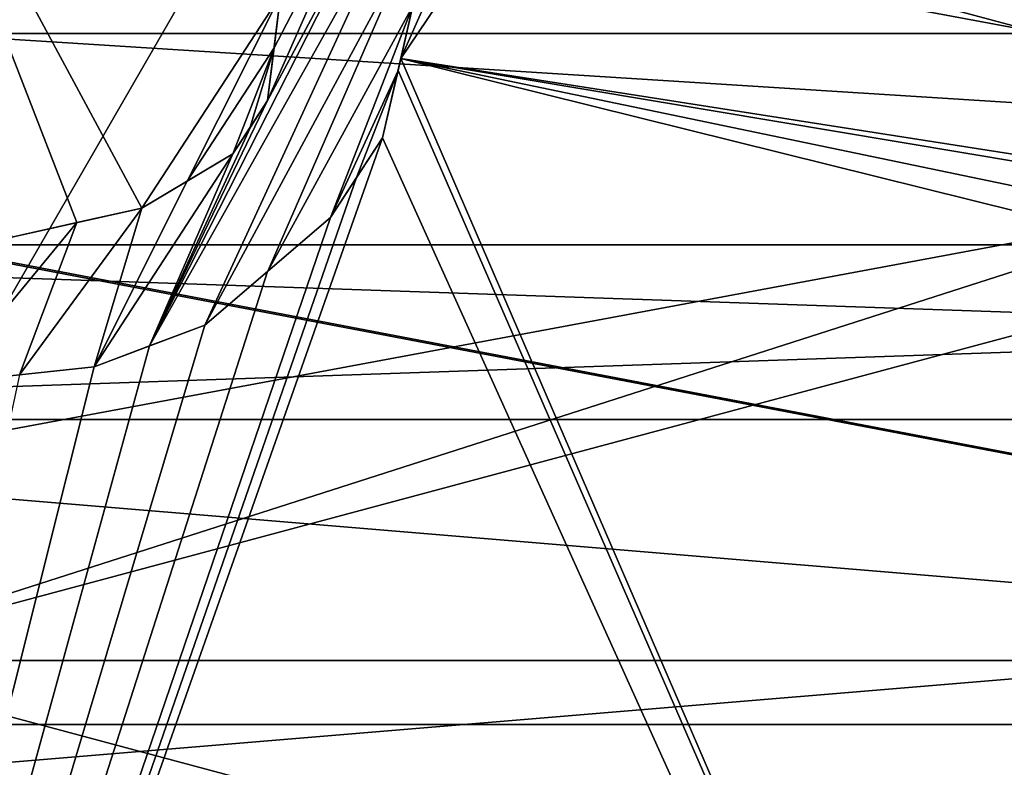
# Model space of a CAD drawing. Header units: millimetres. Extents: x -122 to 122, y -98 to 94.
# Tile 246 of 256: x -75.26 to -71.97, y 62.75 to 65.25. Entities that reach past the tile are written whole.
import ezdxf

# ---------------------------------------------------------------- set-up
doc = ezdxf.new("R2010")
doc.units = ezdxf.units.MM
doc.header["$LTSCALE"] = 26.699852
for name, color, linetype in [('13', 7, 'CONTINUOUS'), ('14', 7, 'CONTINUOUS'), ('16', 7, 'CONTINUOUS'), ('2424', 7, 'CONTINUOUS'), ('2436', 7, 'CONTINUOUS'), ('2440', 7, 'CONTINUOUS'), ('339', 7, 'CONTINUOUS'), ('340', 7, 'CONTINUOUS'), ('345', 7, 'CONTINUOUS'), ('353', 7, 'CONTINUOUS'), ('355', 7, 'CONTINUOUS'), ('3604', 7, 'CONTINUOUS'), ('3616', 7, 'CONTINUOUS'), ('3620', 7, 'CONTINUOUS'), ('5452', 7, 'CONTINUOUS'), ('5454', 7, 'CONTINUOUS'), ('5457', 7, 'CONTINUOUS'), ('5467', 7, 'CONTINUOUS'), ('5586', 7, 'CONTINUOUS'), ('5587', 7, 'CONTINUOUS'), ('5588', 7, 'CONTINUOUS'), ('5589', 7, 'CONTINUOUS'), ('5590', 7, 'CONTINUOUS'), ('5619', 7, 'CONTINUOUS'), ('5620', 7, 'CONTINUOUS'), ('5621', 7, 'CONTINUOUS'), ('5622', 7, 'CONTINUOUS'), ('5670', 7, 'CONTINUOUS')]:
    doc.layers.add(name, color=color, linetype=linetype)

msp = doc.modelspace()

# ---------------------------------------------------------------- linework, layer by layer
at = {"layer": '13', "color": 7, "linetype": 'Continuous', "true_color": 0xf5f5f5}
for points in [[(-79, 73.5, -12), (-80.6065, 62.8935, -12), (-74.4996, 65.7056, -12), (-79, 73.5, -12)], [(-80.6065, 62.8935, -12), (-59.3935, 62.8935, -12), (-65.5004, 65.7056, -12), (-80.6065, 62.8935, -12)], [(-74.4996, 65.7056, -12), (-80.6065, 62.8935, -12), (-65.5004, 65.7056, -12), (-74.4996, 65.7056, -12)], [(-70, 58.5, -12), (-59.3935, 62.8935, -12), (-80.6065, 62.8935, -12), (-70, 58.5, -12)]]:
    msp.add_3dface(points, dxfattribs=at)
at = {"layer": '14', "color": 7, "linetype": 'Continuous', "true_color": 0xf5f5f5}
for points in [[(-80.6065, 62.8935, -15), (-85, 73.5, -15), (-74.4996, 65.7056, -15), (-80.6065, 62.8935, -15)], [(-59.3935, 62.8935, -15), (-80.6065, 62.8935, -15), (-74.4996, 65.7056, -15), (-59.3935, 62.8935, -15)], [(-65.5004, 65.7056, -15), (-59.3935, 62.8935, -15), (-74.4996, 65.7056, -15), (-65.5004, 65.7056, -15)], [(-70, 58.5, -15), (-80.6065, 62.8935, -15), (-59.3935, 62.8935, -15), (-70, 58.5, -15)]]:
    msp.add_3dface(points, dxfattribs=at)
at = {"layer": '16', "color": 7, "linetype": 'Continuous', "true_color": 0xf5f5f5}
for points in [[(-70, 58.5, -12), (-80.6065, 62.8935, -12), (-70, 58.5, -15), (-70, 58.5, -12)], [(-80.6065, 62.8935, -12), (-80.6065, 62.8935, -15), (-70, 58.5, -15), (-80.6065, 62.8935, -12)]]:
    msp.add_3dface(points, dxfattribs=at)
at = {"layer": '2424', "color": 250, "linetype": 'Continuous', "true_color": 0x323232}
for points in [[(-78.5, 64.5, 2), (-78.5, 64.5, 10), (-61.5, 64.5, 10), (-78.5, 64.5, 2)], [(-61.5, 64.5, 2), (-78.5, 64.5, 2), (-61.5, 64.5, 10), (-61.5, 64.5, 2)]]:
    msp.add_3dface(points, dxfattribs=at)
at = {"layer": '2436', "color": 250, "linetype": 'Continuous', "true_color": 0x323232}
for points in [[(-61.5, 64.5, 10), (-78.5, 64.5, 10), (-78.5, 63.9142, 11.4142), (-61.5, 64.5, 10)], [(-61.5, 64.5, 10), (-78.5, 63.9142, 11.4142), (-61.5, 63.9142, 11.4142), (-61.5, 64.5, 10)], [(-78.5, 62.5, 12), (-61.5, 62.5, 12), (-61.5, 63.9142, 11.4142), (-78.5, 62.5, 12)], [(-78.5, 63.9142, 11.4142), (-78.5, 62.5, 12), (-61.5, 63.9142, 11.4142), (-78.5, 63.9142, 11.4142)]]:
    msp.add_3dface(points, dxfattribs=at)
at = {"layer": '2440', "color": 250, "linetype": 'Continuous', "true_color": 0x323232}
for points in [[(-78.5, 64.5, 2), (-61.5, 64.5, 2), (-61.5, 63.9142, 0.5858), (-78.5, 64.5, 2)], [(-78.5, 64.5, 2), (-61.5, 63.9142, 0.5858), (-78.5, 63.9142, 0.5858), (-78.5, 64.5, 2)], [(-61.5, 62.5), (-78.5, 62.5), (-78.5, 63.9142, 0.5858), (-61.5, 62.5)], [(-61.5, 63.9142, 0.5858), (-61.5, 62.5), (-78.5, 63.9142, 0.5858), (-61.5, 63.9142, 0.5858)]]:
    msp.add_3dface(points, dxfattribs=at)
at = {"layer": '339', "color": 7, "linetype": 'Continuous', "true_color": 0xf5f5f5}
for points in [[(-76, 63.1077, -15), (-74.125, 66.3553, -15), (-80.3912, 67.4992, -15), (-76, 63.1077, -15)], [(-59.6088, 67.4992, -15), (-65.875, 66.3553, -15), (-76, 63.1077, -15), (-59.6088, 67.4992, -15)], [(-64, 63.1077, -15), (-59.6088, 67.4992, -15), (-76, 63.1077, -15), (-64, 63.1077, -15)], [(-65.875, 66.3553, -15), (-74.125, 66.3553, -15), (-76, 63.1077, -15), (-65.875, 66.3553, -15)], [(-70, 61.5005, -15), (-64, 63.1077, -15), (-76, 63.1077, -15), (-70, 61.5005, -15)]]:
    msp.add_3dface(points, dxfattribs=at)
at = {"layer": '340', "color": 7, "linetype": 'Continuous', "true_color": 0xf5f5f5}
for points in [[(-76, 63.1077, -28.55), (-80.3912, 67.4992, -28.55), (-64, 63.1077, -28.55), (-76, 63.1077, -28.55)], [(-64, 63.1077, -28.55), (-80.3912, 67.4992, -28.55), (-68.3761, 65.4119, -28.55), (-64, 63.1077, -28.55)], [(-70, 61.5005, -28.55), (-76, 63.1077, -28.55), (-64, 63.1077, -28.55), (-70, 61.5005, -28.55)]]:
    msp.add_3dface(points, dxfattribs=at)
at = {"layer": '345', "color": 7, "linetype": 'Continuous', "true_color": 0xf5f5f5}
for points in [[(-76, 63.1077, -15), (-76, 63.1077, -28.55), (-73.0572, 61.4087, -28.2776), (-76, 63.1077, -15)], [(-73.0572, 61.4087, -15.2724), (-76, 63.1077, -15), (-73.0572, 61.4087, -28.2776), (-73.0572, 61.4087, -15.2724)]]:
    msp.add_3dface(points, dxfattribs=at)
at = {"layer": '353', "color": 7, "linetype": 'Continuous', "true_color": 0xf5f5f5}
msp.add_3dface([(-76, 63.1077, -28.55), (-70, 61.5005, -28.55), (-73.0572, 61.4087, -28.2776), (-76, 63.1077, -28.55)], dxfattribs=at)
at = {"layer": '355', "color": 7, "linetype": 'Continuous', "true_color": 0xf5f5f5}
msp.add_3dface([(-70, 61.5005, -15), (-76, 63.1077, -15), (-73.0572, 61.4087, -15.2724), (-70, 61.5005, -15)], dxfattribs=at)
at = {"layer": '3604', "color": 250, "linetype": 'Continuous', "true_color": 0x323232}
for points in [[(-61.5, 64.5, -10), (-78.5, 64.5, -10), (-61.5, 64.5, -2), (-61.5, 64.5, -10)], [(-61.5, 64.5, -2), (-78.5, 64.5, -10), (-78.5, 64.5, -2), (-61.5, 64.5, -2)]]:
    msp.add_3dface(points, dxfattribs=at)
at = {"layer": '3616', "color": 250, "linetype": 'Continuous', "true_color": 0x323232}
for points in [[(-78.5, 64.5, -10), (-61.5, 64.5, -10), (-61.5, 63.9142, -11.4142), (-78.5, 64.5, -10)], [(-78.5, 63.9142, -11.4142), (-78.5, 64.5, -10), (-61.5, 63.9142, -11.4142), (-78.5, 63.9142, -11.4142)], [(-61.5, 62.5, -12), (-78.5, 62.5, -12), (-78.5, 63.9142, -11.4142), (-61.5, 62.5, -12)], [(-61.5, 62.5, -12), (-78.5, 63.9142, -11.4142), (-61.5, 63.9142, -11.4142), (-61.5, 62.5, -12)]]:
    msp.add_3dface(points, dxfattribs=at)
at = {"layer": '3620', "color": 250, "linetype": 'Continuous', "true_color": 0x323232}
for points in [[(-61.5, 64.5, -2), (-78.5, 64.5, -2), (-78.5, 63.9142, -0.5858), (-61.5, 64.5, -2)], [(-61.5, 63.9142, -0.5858), (-61.5, 64.5, -2), (-78.5, 63.9142, -0.5858), (-61.5, 63.9142, -0.5858)], [(-78.5, 62.5), (-61.5, 62.5), (-61.5, 63.9142, -0.5858), (-78.5, 62.5)], [(-78.5, 62.5), (-61.5, 63.9142, -0.5858), (-78.5, 63.9142, -0.5858), (-78.5, 62.5)]]:
    msp.add_3dface(points, dxfattribs=at)
at = {"layer": '5452', "color": 7, "linetype": 'Continuous', "true_color": 0xf5f5f5}
for points in [[(-57.5559, 61.0542, 12), (-82.4441, 61.0542, 12), (-76.8233, 64.7277, 12), (-57.5559, 61.0542, 12)], [(-75.6, 64.5, 12), (-57.5559, 61.0542, 12), (-76.8233, 64.7277, 12), (-75.6, 64.5, 12)], [(-64.4, 64.5, 12), (-57.5559, 61.0542, 12), (-75.6, 64.5, 12), (-64.4, 64.5, 12)]]:
    msp.add_3dface(points, dxfattribs=at)
at = {"layer": '5454', "color": 7, "linetype": 'Continuous', "true_color": 0xf5f5f5}
for points in [[(-73.4168, 65.9705, 19.3091), (-68.7585, 64.3062, 18.9925), (-73.2018, 66.1542, 19.3829), (-73.4168, 65.9705, 19.3091)], [(-73.2018, 66.1542, 19.3829), (-68.7585, 64.3062, 18.9925), (-71.8819, 65.3207, 19.2722), (-73.2018, 66.1542, 19.3829)], [(-73.9875, 65.124, 18.9927), (-68.7585, 64.3062, 18.9925), (-73.4168, 65.9705, 19.3091), (-73.9875, 65.124, 18.9927)], [(-73.6349, 65.9221, 19.2687), (-73.9875, 65.124, 18.9927), (-73.4168, 65.9705, 19.3091), (-73.6349, 65.9221, 19.2687)], [(-73.947, 65.3002, 19.0509), (-73.9875, 65.124, 18.9927), (-73.6349, 65.9221, 19.2687), (-73.947, 65.3002, 19.0509)], [(-70, 55.9, 14.625), (-73.9875, 65.124, 18.9927), (-73.9969, 65.0832, 18.979), (-70, 55.9, 14.625)], [(-73.9875, 65.124, 18.9927), (-70, 55.9, 14.625), (-68.7284, 63.8185, 18.825), (-73.9875, 65.124, 18.9927)], [(-68.7585, 64.3062, 18.9925), (-73.9875, 65.124, 18.9927), (-68.7688, 64.2493, 18.9741), (-68.7585, 64.3062, 18.9925)], [(-68.7688, 64.2493, 18.9741), (-73.9875, 65.124, 18.9927), (-68.7486, 64.0336, 18.9004), (-68.7688, 64.2493, 18.9741)], [(-68.7486, 64.0336, 18.9004), (-73.9875, 65.124, 18.9927), (-68.7284, 63.8185, 18.825), (-68.7486, 64.0336, 18.9004)], [(-74.0485, 64.8584, 18.9024), (-70, 55.9, 14.625), (-73.9969, 65.0832, 18.979), (-74.0485, 64.8584, 18.9024)], [(-76.7352, 57.2397, 14.625), (-70, 55.9, 14.625), (-74.0485, 64.8584, 18.9024), (-76.7352, 57.2397, 14.625)], [(-74.1358, 64.7246, 18.8474), (-76.7352, 57.2397, 14.625), (-74.0485, 64.8584, 18.9024), (-74.1358, 64.7246, 18.8474)], [(-74.2228, 64.5911, 18.7915), (-76.7352, 57.2397, 14.625), (-74.1358, 64.7246, 18.8474), (-74.2228, 64.5911, 18.7915)], [(-74.4337, 64.4108, 18.6994), (-76.7352, 57.2397, 14.625), (-74.2228, 64.5911, 18.7915), (-74.4337, 64.4108, 18.6994)], [(-74.6442, 64.2308, 18.6045), (-76.7352, 57.2397, 14.625), (-74.4337, 64.4108, 18.6994), (-74.6442, 64.2308, 18.6045)], [(-74.83, 64.161, 18.5486), (-76.7352, 57.2397, 14.625), (-74.6442, 64.2308, 18.6045), (-74.83, 64.161, 18.5486)], [(-75.0149, 64.0915, 18.4914), (-76.7352, 57.2397, 14.625), (-74.83, 64.161, 18.5486), (-75.0149, 64.0915, 18.4914)], [(-75.2652, 64.0645, 18.4349), (-76.7352, 57.2397, 14.625), (-75.0149, 64.0915, 18.4914), (-75.2652, 64.0645, 18.4349)]]:
    msp.add_3dface(points, dxfattribs=at)
at = {"layer": '5457', "color": 7, "linetype": 'Continuous', "true_color": 0xf5f5f5}
for points in [[(-74.3904, 65.3353, 18.9948), (-75.6993, 66.1887, 18.9948), (-74.8552, 64.6224, 18.6974), (-74.3904, 65.3353, 18.9948)], [(-74.8552, 64.6224, 18.6974), (-75.6993, 66.1887, 18.9948), (-75.0732, 64.5741, 18.6423), (-74.8552, 64.6224, 18.6974)], [(-75.0732, 64.5741, 18.6423), (-75.6993, 66.1887, 18.9948), (-75.2913, 64.5257, 18.5853), (-75.0732, 64.5741, 18.6423)], [(-74.703, 64.7132, 18.7529), (-74.3904, 65.3353, 18.9948), (-74.8552, 64.6224, 18.6974), (-74.703, 64.7132, 18.7529)], [(-74.412, 65.1599, 18.9393), (-74.3904, 65.3353, 18.9948), (-74.703, 64.7132, 18.7529), (-74.412, 65.1599, 18.9393)], [(-74.55, 64.8044, 18.8075), (-74.412, 65.1599, 18.9393), (-74.703, 64.7132, 18.7529), (-74.55, 64.8044, 18.8075)], [(-74.492, 64.8934, 18.8449), (-74.412, 65.1599, 18.9393), (-74.55, 64.8044, 18.8075), (-74.492, 64.8934, 18.8449)], [(-74.4338, 64.9827, 18.8819), (-74.412, 65.1599, 18.9393), (-74.492, 64.8934, 18.8449), (-74.4338, 64.9827, 18.8819)]]:
    msp.add_3dface(points, dxfattribs=at)
at = {"layer": '5467', "color": 7, "linetype": 'Continuous', "true_color": 0xf5f5f5}
for points in [[(-75.6, 65.5, 11), (-64.4, 65.5, 11), (-64.4, 65.2071, 11.7071), (-75.6, 65.5, 11)], [(-75.6, 65.5, 11), (-64.4, 65.2071, 11.7071), (-75.6, 65.2071, 11.7071), (-75.6, 65.5, 11)], [(-64.4, 64.5, 12), (-75.6, 64.5, 12), (-75.6, 65.2071, 11.7071), (-64.4, 64.5, 12)], [(-64.4, 65.2071, 11.7071), (-64.4, 64.5, 12), (-75.6, 65.2071, 11.7071), (-64.4, 65.2071, 11.7071)]]:
    msp.add_3dface(points, dxfattribs=at)
at = {"layer": '5586', "color": 7, "linetype": 'Continuous', "true_color": 0xf5f5f5}
for points in [[(-75.2652, 64.0645, 18.4349), (-75.0149, 64.0915, 18.4914), (-75.5164, 64.0375, 19.451), (-75.2652, 64.0645, 18.4349)], [(-75.5164, 64.0375, 19.451), (-75.0149, 64.0915, 18.4914), (-75.0149, 64.0915, 19.5623), (-75.5164, 64.0375, 19.451)], [(-75.5164, 64.0375, 19.451), (-75.0149, 64.0915, 19.5623), (-75.2652, 64.0645, 19.5079), (-75.5164, 64.0375, 19.451)]]:
    msp.add_3dface(points, dxfattribs=at)
at = {"layer": '5587', "color": 7, "linetype": 'Continuous', "true_color": 0xf5f5f5}
for points in [[(-74.83, 64.161, 18.5486), (-74.6442, 64.2308, 18.6045), (-75.0149, 64.0915, 19.5623), (-74.83, 64.161, 18.5486)], [(-75.0149, 64.0915, 19.5623), (-74.6442, 64.2308, 18.6045), (-74.6442, 64.2308, 19.6711), (-75.0149, 64.0915, 19.5623)], [(-75.0149, 64.0915, 19.5623), (-74.6442, 64.2308, 19.6711), (-74.83, 64.161, 19.6173), (-75.0149, 64.0915, 19.5623)], [(-75.0149, 64.0915, 18.4914), (-74.83, 64.161, 18.5486), (-75.0149, 64.0915, 19.5623), (-75.0149, 64.0915, 18.4914)]]:
    msp.add_3dface(points, dxfattribs=at)
at = {"layer": '5588', "color": 7, "linetype": 'Continuous', "true_color": 0xf5f5f5}
for points in [[(-74.4337, 64.4108, 18.6994), (-74.2228, 64.5911, 18.7915), (-74.6442, 64.2308, 19.6711), (-74.4337, 64.4108, 18.6994)], [(-74.6442, 64.2308, 19.6711), (-74.2228, 64.5911, 18.7915), (-74.2228, 64.5911, 19.8512), (-74.6442, 64.2308, 19.6711)], [(-74.6442, 64.2308, 19.6711), (-74.2228, 64.5911, 19.8512), (-74.4329, 64.4115, 19.7629), (-74.6442, 64.2308, 19.6711)], [(-74.6442, 64.2308, 18.6045), (-74.4337, 64.4108, 18.6994), (-74.6442, 64.2308, 19.6711), (-74.6442, 64.2308, 18.6045)]]:
    msp.add_3dface(points, dxfattribs=at)
at = {"layer": '5589', "color": 7, "linetype": 'Continuous', "true_color": 0xf5f5f5}
for points in [[(-74.1358, 64.7246, 18.8474), (-74.0485, 64.8584, 18.9024), (-74.2228, 64.5911, 19.8512), (-74.1358, 64.7246, 18.8474)], [(-74.2228, 64.5911, 19.8512), (-74.0485, 64.8584, 18.9024), (-74.0485, 64.8584, 19.958), (-74.2228, 64.5911, 19.8512)], [(-74.2228, 64.5911, 19.8512), (-74.0485, 64.8584, 19.958), (-74.1358, 64.7246, 19.905), (-74.2228, 64.5911, 19.8512)], [(-74.2228, 64.5911, 18.7915), (-74.1358, 64.7246, 18.8474), (-74.2228, 64.5911, 19.8512), (-74.2228, 64.5911, 18.7915)]]:
    msp.add_3dface(points, dxfattribs=at)
at = {"layer": '5590', "color": 7, "linetype": 'Continuous', "true_color": 0xf5f5f5}
for points in [[(-73.9875, 65.124, 18.9927), (-73.947, 65.3002, 19.0509), (-74.0485, 64.8584, 19.958), (-73.9875, 65.124, 18.9927)], [(-74.0485, 64.8584, 19.958), (-73.947, 65.3002, 19.0509), (-73.947, 65.3002, 20.1011), (-74.0485, 64.8584, 19.958)], [(-74.0485, 64.8584, 19.958), (-73.947, 65.3002, 20.1011), (-73.9969, 65.0831, 20.0318), (-74.0485, 64.8584, 19.958)], [(-73.9969, 65.0832, 18.979), (-73.9875, 65.124, 18.9927), (-74.0485, 64.8584, 19.958), (-73.9969, 65.0832, 18.979)], [(-74.0485, 64.8584, 18.9024), (-73.9969, 65.0832, 18.979), (-74.0485, 64.8584, 19.958), (-74.0485, 64.8584, 18.9024)]]:
    msp.add_3dface(points, dxfattribs=at)
at = {"layer": '5619', "color": 7, "linetype": 'Continuous', "true_color": 0xf5f5f5}
for points in [[(-74.3904, 65.3353, 18.9948), (-74.412, 65.1599, 18.9393), (-74.4338, 64.9827, 19.9382), (-74.3904, 65.3353, 18.9948)], [(-74.3904, 65.3353, 18.9948), (-74.4338, 64.9827, 19.9382), (-74.412, 65.1599, 19.9935), (-74.3904, 65.3353, 18.9948)], [(-74.3904, 65.3353, 20.0471), (-74.3904, 65.3353, 18.9948), (-74.412, 65.1599, 19.9935), (-74.3904, 65.3353, 20.0471)], [(-74.412, 65.1599, 18.9393), (-74.4338, 64.9827, 18.8819), (-74.4338, 64.9827, 19.9382), (-74.412, 65.1599, 18.9393)]]:
    msp.add_3dface(points, dxfattribs=at)
at = {"layer": '5620', "color": 7, "linetype": 'Continuous', "true_color": 0xf5f5f5}
for points in [[(-74.4338, 64.9827, 18.8819), (-74.492, 64.8934, 18.8449), (-74.55, 64.8044, 19.8666), (-74.4338, 64.9827, 18.8819)], [(-74.4338, 64.9827, 18.8819), (-74.55, 64.8044, 19.8666), (-74.4916, 64.8941, 19.9029), (-74.4338, 64.9827, 18.8819)], [(-74.4338, 64.9827, 19.9382), (-74.4338, 64.9827, 18.8819), (-74.4916, 64.8941, 19.9029), (-74.4338, 64.9827, 19.9382)], [(-74.492, 64.8934, 18.8449), (-74.55, 64.8044, 18.8075), (-74.55, 64.8044, 19.8666), (-74.492, 64.8934, 18.8449)]]:
    msp.add_3dface(points, dxfattribs=at)
at = {"layer": '5621', "color": 7, "linetype": 'Continuous', "true_color": 0xf5f5f5}
for points in [[(-74.55, 64.8044, 18.8075), (-74.703, 64.7132, 18.7529), (-74.8552, 64.6224, 19.7605), (-74.55, 64.8044, 18.8075)], [(-74.55, 64.8044, 18.8075), (-74.8552, 64.6224, 19.7605), (-74.703, 64.7132, 19.8141), (-74.55, 64.8044, 18.8075)], [(-74.55, 64.8044, 19.8666), (-74.55, 64.8044, 18.8075), (-74.703, 64.7132, 19.8141), (-74.55, 64.8044, 19.8666)], [(-74.703, 64.7132, 18.7529), (-74.8552, 64.6224, 18.6974), (-74.8552, 64.6224, 19.7605), (-74.703, 64.7132, 18.7529)]]:
    msp.add_3dface(points, dxfattribs=at)
at = {"layer": '5622', "color": 7, "linetype": 'Continuous', "true_color": 0xf5f5f5}
for points in [[(-74.8552, 64.6224, 18.6974), (-75.0732, 64.5741, 18.6423), (-75.2913, 64.5257, 19.6527), (-74.8552, 64.6224, 18.6974)], [(-74.8552, 64.6224, 18.6974), (-75.2913, 64.5257, 19.6527), (-75.0732, 64.5741, 19.7075), (-74.8552, 64.6224, 18.6974)], [(-74.8552, 64.6224, 19.7605), (-74.8552, 64.6224, 18.6974), (-75.0732, 64.5741, 19.7075), (-74.8552, 64.6224, 19.7605)], [(-75.0732, 64.5741, 18.6423), (-75.2913, 64.5257, 18.5853), (-75.2913, 64.5257, 19.6527), (-75.0732, 64.5741, 18.6423)]]:
    msp.add_3dface(points, dxfattribs=at)
at = {"layer": '5670', "color": 7, "linetype": 'Continuous', "true_color": 0xf5f5f5}
for points in [[(-74.0054, 65.7828, 20.2257), (-74.0418, 65.87, 20.2437), (-74.4338, 64.9827, 19.9382), (-74.0054, 65.7828, 20.2257)], [(-74.4338, 64.9827, 19.9382), (-74.0418, 65.87, 20.2437), (-74.412, 65.1599, 19.9935), (-74.4338, 64.9827, 19.9382)], [(-74.0418, 65.87, 20.2437), (-74.3904, 65.3353, 20.0471), (-74.412, 65.1599, 19.9935), (-74.0418, 65.87, 20.2437)], [(-74.83, 64.161, 19.6173), (-73.969, 65.6956, 20.2074), (-74.0054, 65.7828, 20.2257), (-74.83, 64.161, 19.6173)], [(-74.83, 64.161, 19.6173), (-74.0054, 65.7828, 20.2257), (-74.4338, 64.9827, 19.9382), (-74.83, 64.161, 19.6173)], [(-74.83, 64.161, 19.6173), (-74.6442, 64.2308, 19.6711), (-73.969, 65.6956, 20.2074), (-74.83, 64.161, 19.6173)], [(-73.969, 65.6956, 20.2074), (-74.6442, 64.2308, 19.6711), (-73.9582, 65.5006, 20.1557), (-73.969, 65.6956, 20.2074)], [(-74.6442, 64.2308, 19.6711), (-74.4329, 64.4115, 19.7629), (-73.9582, 65.5006, 20.1557), (-74.6442, 64.2308, 19.6711)], [(-74.4329, 64.4115, 19.7629), (-73.947, 65.3002, 20.1011), (-73.9582, 65.5006, 20.1557), (-74.4329, 64.4115, 19.7629)], [(-74.4329, 64.4115, 19.7629), (-74.2228, 64.5911, 19.8512), (-73.947, 65.3002, 20.1011), (-74.4329, 64.4115, 19.7629)], [(-73.947, 65.3002, 20.1011), (-74.2228, 64.5911, 19.8512), (-73.9969, 65.0831, 20.0318), (-73.947, 65.3002, 20.1011)], [(-74.2228, 64.5911, 19.8512), (-74.1358, 64.7246, 19.905), (-73.9969, 65.0831, 20.0318), (-74.2228, 64.5911, 19.8512)], [(-74.1358, 64.7246, 19.905), (-74.0485, 64.8584, 19.958), (-73.9969, 65.0831, 20.0318), (-74.1358, 64.7246, 19.905)], [(-74.83, 64.161, 19.6173), (-74.4338, 64.9827, 19.9382), (-74.4916, 64.8941, 19.9029), (-74.83, 64.161, 19.6173)], [(-74.55, 64.8044, 19.8666), (-74.83, 64.161, 19.6173), (-74.4916, 64.8941, 19.9029), (-74.55, 64.8044, 19.8666)], [(-75.0149, 64.0915, 19.5623), (-74.83, 64.161, 19.6173), (-74.55, 64.8044, 19.8666), (-75.0149, 64.0915, 19.5623)], [(-75.0149, 64.0915, 19.5623), (-74.55, 64.8044, 19.8666), (-74.703, 64.7132, 19.8141), (-75.0149, 64.0915, 19.5623)], [(-74.8552, 64.6224, 19.7605), (-75.0149, 64.0915, 19.5623), (-74.703, 64.7132, 19.8141), (-74.8552, 64.6224, 19.7605)], [(-75.2652, 64.0645, 19.5079), (-75.0149, 64.0915, 19.5623), (-74.8552, 64.6224, 19.7605), (-75.2652, 64.0645, 19.5079)], [(-75.2652, 64.0645, 19.5079), (-74.8552, 64.6224, 19.7605), (-75.0732, 64.5741, 19.7075), (-75.2652, 64.0645, 19.5079)], [(-75.5164, 64.0375, 19.451), (-75.2652, 64.0645, 19.5079), (-75.0732, 64.5741, 19.7075), (-75.5164, 64.0375, 19.451)], [(-75.2913, 64.5257, 19.6527), (-75.5164, 64.0375, 19.451), (-75.0732, 64.5741, 19.7075), (-75.2913, 64.5257, 19.6527)]]:
    msp.add_3dface(points, dxfattribs=at)

doc.saveas('drawing.dxf')
